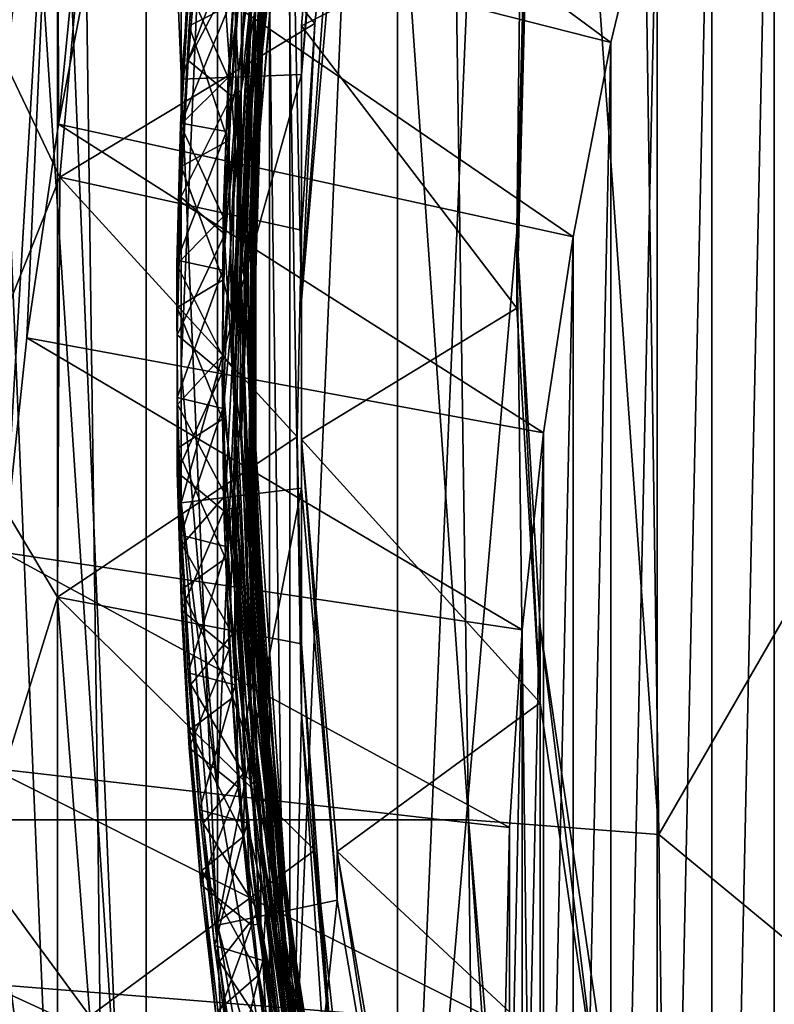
# Model space of a CAD drawing. Header units: metres. Extents: x -22 to 72, y -237 to 23.
# Tile 54 of 256: x -11.86 to -10.14, y -219.93 to -217.69. Entities that reach past the tile are written whole.
import ezdxf

# ---------------------------------------------------------------- set-up
doc = ezdxf.new("R2010")
doc.units = ezdxf.units.M
doc.layers.add('solid_509588_MEDIA_SW0001', color=7, linetype='CONTINUOUS')

msp = doc.modelspace()

# ---------------------------------------------------------------- linework, layer by layer
at = {"layer": 'solid_509588_MEDIA_SW0001'}
for points in [[(-11.679857, -219.513977, 290.58194), (-11.783668, -211.883652, 290.570496), (-12.182678, -211.883575, 290.387878)], [(-12.084387, -219.513931, 290.398773), (-11.679857, -219.513977, 290.58194), (-12.182678, -211.883575, 290.387878)], [(-11.261745, -219.514038, 290.727661), (-11.37002, -211.883713, 290.716034), (-11.783668, -211.883652, 290.570496)], [(-11.679857, -219.513977, 290.58194), (-11.261745, -219.514038, 290.727661), (-11.783668, -211.883652, 290.570496)], [(-10.83408, -219.514114, 290.834595), (-10.94561, -211.883789, 290.822906), (-11.37002, -211.883713, 290.716034)], [(-11.261745, -219.514038, 290.727661), (-10.83408, -219.514114, 290.834595), (-11.37002, -211.883713, 290.716034)], [(-10.399515, -219.547348, 290.901642), (-10.450227, -216.07196, 290.896393), (-10.94561, -211.883789, 290.822906)], [(-10.83408, -219.514114, 290.834595), (-10.399515, -219.547348, 290.901642), (-10.94561, -211.883789, 290.822906)], [(-10.995694, -221.335358, 276.502502), (-10.995694, -214.664642, 275.565002), (-10.670872, -213.754227, 275.437042)], [(-10.723579, -218.172775, 276.058044), (-10.995694, -221.335358, 276.502502), (-10.670872, -213.754227, 275.437042)], [(-10.699748, -217.271622, 275.931396), (-10.723579, -218.172775, 276.058044), (-10.670872, -213.754227, 275.437042)], [(-11.241921, -220.399002, 276.370911), (-11.241921, -215.600998, 275.696594), (-10.995694, -214.664642, 275.565002)], [(-10.995694, -221.335358, 276.502502), (-11.241921, -220.399002, 276.370911), (-10.995694, -214.664642, 275.565002)], [(-11.288322, -214.962662, 269.800385), (-11.569833, -215.899078, 269.931976), (-11.288323, -222.637833, 270.879059)], [(-11.214872, -219.272064, 270.406006), (-11.288322, -214.962662, 269.800385), (-11.288323, -222.637833, 270.879059)], [(-11.214872, -218.32843, 270.273407), (-11.134079, -217.388367, 270.141296), (-11.288322, -214.962662, 269.800385)], [(-11.214872, -219.272064, 270.406006), (-11.214872, -218.32843, 270.273407), (-11.288322, -214.962662, 269.800385)], [(-7.868262, -215.169556, 291.137604), (-10.450227, -216.07196, 290.896393), (-10.399515, -219.547348, 290.901642)], [(-7.868262, -215.169556, 291.137604), (-10.399515, -219.547348, 290.901642), (-7.777579, -221.711716, 291.145966)], [(-11.406886, -219.446365, 276.23703), (-11.406886, -216.553635, 275.830475), (-11.241921, -215.600998, 275.696594)], [(-11.241921, -220.399002, 276.370911), (-11.406886, -219.446365, 276.23703), (-11.241921, -215.600998, 275.696594)], [(-11.569833, -215.899078, 269.931976), (-11.769523, -217.926727, 262.32431), (-11.772221, -216.854919, 270.066315)], [(-11.569833, -215.899078, 269.931976), (-11.772221, -216.854919, 270.066315), (-11.569833, -221.701416, 270.747437)], [(-11.569833, -215.899078, 269.931976), (-11.676812, -217.442963, 262.256317), (-11.769523, -217.926727, 262.32431)], [(-11.569833, -215.899078, 269.931976), (-11.569833, -221.701416, 270.747437), (-11.288323, -222.637833, 270.879059)], [(-9.974839, -216.014099, 261.364624), (-10.135883, -223.529724, 262.420868), (-10.135886, -216.436707, 261.424011)], [(-10.135886, -216.436707, 261.424011), (-10.278802, -223.100388, 262.360535), (-10.278806, -216.866058, 261.484344)], [(-10.135886, -216.436707, 261.424011), (-10.135883, -223.529724, 262.420868), (-10.278802, -223.100388, 262.360535)], [(-11.489593, -218.48381, 276.101746), (-11.489593, -217.51619, 275.965759), (-11.406886, -216.553635, 275.830475)], [(-11.406886, -219.446365, 276.23703), (-11.489593, -218.48381, 276.101746), (-11.406886, -216.553635, 275.830475)], [(-11.214885, -217.813507, 273.937408), (-11.214872, -217.702148, 274.729614), (-11.134078, -216.762085, 274.597504)], [(-11.13409, -216.873474, 273.805298), (-11.214885, -217.813507, 273.937408), (-11.134078, -216.762085, 274.597504)], [(-10.699739, -217.44548, 274.693542), (-11.134078, -216.762085, 274.597504), (-11.214872, -217.702148, 274.729614)], [(-11.303534, -217.72464, 272.15387), (-11.195171, -216.787903, 272.008057), (-11.223872, -216.922806, 272.002136)], [(-11.238524, -217.104111, 272.084381), (-11.195171, -216.787903, 272.008057), (-11.303534, -217.72464, 272.15387)], [(-11.239058, -216.967667, 273.085205), (-11.218033, -216.813934, 273.056213), (-11.311913, -217.751724, 273.202179)], [(-11.296599, -217.494537, 273.13504), (-11.311913, -217.751724, 273.202179), (-11.218033, -216.813934, 273.056213)], [(-11.772221, -216.854919, 270.066315), (-11.893567, -218.904037, 262.461639), (-11.894244, -217.824371, 270.202576)], [(-11.772221, -216.854919, 270.066315), (-11.894244, -217.824371, 270.202576), (-11.772221, -220.745575, 270.613098)], [(-11.772221, -216.854919, 270.066315), (-11.841826, -218.414078, 262.392792), (-11.893567, -218.904037, 262.461639)], [(-11.772221, -216.854919, 270.066315), (-11.769523, -217.926727, 262.32431), (-11.841826, -218.414078, 262.392792)], [(-11.772221, -216.854919, 270.066315), (-11.772221, -220.745575, 270.613098), (-11.569833, -221.701416, 270.747437)], [(-11.406855, -216.860916, 273.643188), (-11.489593, -217.51619, 275.965759), (-11.489638, -217.824081, 273.778564)], [(-11.406855, -216.860916, 273.643188), (-11.489638, -217.824081, 273.778564), (-11.13409, -216.873474, 273.805298)], [(-11.358768, -217.811829, 273.111877), (-11.268185, -216.866211, 272.964752), (-11.369211, -217.628433, 273.067352)], [(-11.303913, -217.327255, 273.057373), (-11.268185, -216.866211, 272.964752), (-11.358768, -217.811829, 273.111877)], [(-11.208538, -216.865814, 272.079559), (-11.30988, -217.808777, 272.226318), (-11.272019, -217.278885, 272.170837)], [(-11.238391, -217.102371, 272.089172), (-11.30988, -217.808777, 272.226318), (-11.208538, -216.865814, 272.079559)], [(-10.278806, -216.866058, 261.484344), (-10.4031, -222.66568, 262.299438), (-10.403103, -217.300751, 261.545441)], [(-10.278806, -216.866058, 261.484344), (-10.278802, -223.100388, 262.360535), (-10.4031, -222.66568, 262.299438)], [(-11.489638, -217.824081, 273.778564), (-11.214885, -217.813507, 273.937408), (-11.13409, -216.873474, 273.805298)], [(-11.352944, -217.850327, 272.100891), (-11.253797, -216.906006, 271.953949), (-11.351613, -217.546921, 272.037689)], [(-11.321185, -217.664093, 272.092804), (-11.253797, -216.906006, 271.953949), (-11.352944, -217.850327, 272.100891)], [(-11.328348, -217.856903, 273.16449), (-11.242172, -216.91304, 273.017578), (-11.303913, -217.327255, 273.057373)], [(-11.296599, -217.494537, 273.13504), (-11.242172, -216.91304, 273.017578), (-11.328348, -217.856903, 273.16449)], [(-11.321188, -217.865036, 272.148773), (-11.223872, -216.922806, 272.002136), (-11.321185, -217.664093, 272.092804)], [(-11.303534, -217.72464, 272.15387), (-11.223872, -216.922806, 272.002136), (-11.321188, -217.865036, 272.148773)], [(-11.676812, -217.442963, 262.256317), (-11.563801, -216.963318, 262.188904), (-10.508744, -217.740585, 261.607239)], [(-11.563801, -216.963318, 262.188904), (-10.403103, -217.300751, 261.545441), (-10.508744, -217.740585, 261.607239)], [(-11.289799, -217.441071, 273.158875), (-11.239058, -216.967667, 273.085205), (-11.311913, -217.751724, 273.202179)], [(-11.247871, -217.01152, 273.119232), (-11.320101, -217.915497, 273.232727), (-11.324705, -217.957947, 273.266541)], [(-11.247871, -217.01152, 273.119232), (-11.324705, -217.957947, 273.266541), (-11.29993, -217.419708, 273.209717)], [(-11.247871, -217.01152, 273.119232), (-11.289799, -217.441071, 273.158875), (-11.320101, -217.915497, 273.232727)], [(-11.68164, -217.093384, 271.584564), (-11.766731, -218.047821, 271.718689), (-11.959044, -217.64537, 271.439697)], [(-11.18456, -217.697479, 271.346039), (-11.766731, -218.047821, 271.718689), (-11.68164, -217.093384, 271.584564)], [(-11.13409, -217.228363, 271.28009), (-11.18456, -217.697479, 271.346039), (-11.68164, -217.093384, 271.584564)], [(-11.319851, -218.050186, 272.231659), (-11.319799, -218.048279, 272.23642), (-11.238524, -217.104111, 272.084381)], [(-11.319851, -218.050186, 272.231659), (-11.238524, -217.104111, 272.084381), (-11.303534, -217.72464, 272.15387)], [(-11.238391, -217.102371, 272.089172), (-11.319799, -218.048279, 272.23642), (-11.30988, -217.808777, 272.226318)], [(-11.238524, -217.104111, 272.084381), (-11.319799, -218.048279, 272.23642), (-11.238391, -217.102371, 272.089172)], [(-11.214872, -218.32843, 270.273407), (-11.18456, -217.697479, 271.346039), (-11.13409, -217.228363, 271.28009)], [(-11.214872, -218.32843, 270.273407), (-11.13409, -217.228363, 271.28009), (-11.134079, -217.388367, 270.141296)], [(-10.723579, -218.346863, 274.820221), (-10.723579, -218.172775, 276.058044), (-10.699748, -217.271622, 275.931396)], [(-10.723579, -218.346863, 274.820221), (-10.699748, -217.271622, 275.931396), (-10.699739, -217.44548, 274.693542)], [(-11.272019, -217.278885, 272.170837), (-11.337551, -218.227219, 272.31842), (-11.291029, -217.318481, 272.201721)], [(-11.30988, -217.808777, 272.226318), (-11.337551, -218.227219, 272.31842), (-11.272019, -217.278885, 272.170837)], [(-11.291029, -217.318481, 272.201721), (-11.352879, -218.271255, 272.349976), (-11.319691, -217.409454, 272.236786)], [(-11.337551, -218.227219, 272.31842), (-11.352879, -218.271255, 272.349976), (-11.291029, -217.318481, 272.201721)], [(-10.403103, -217.300751, 261.545441), (-10.508743, -222.225845, 262.23761), (-10.508744, -217.740585, 261.607239)], [(-10.403103, -217.300751, 261.545441), (-10.4031, -222.66568, 262.299438), (-10.508743, -222.225845, 262.23761)], [(-11.354776, -218.271774, 273.204346), (-11.303913, -217.327255, 273.057373), (-11.358768, -217.811829, 273.111877)], [(-11.328348, -217.856903, 273.16449), (-11.303913, -217.327255, 273.057373), (-11.354776, -218.271774, 273.204346)], [(-11.448387, -217.472733, 271.965576), (-11.444345, -217.382278, 272.309448), (-11.471731, -217.702652, 272.359253)], [(-11.362754, -217.64769, 272.289825), (-11.471731, -217.702652, 272.359253), (-11.444345, -217.382278, 272.309448)], [(-11.319691, -217.409454, 272.236786), (-11.373338, -218.361359, 272.384888), (-11.362754, -217.64769, 272.289825)], [(-11.352879, -218.271255, 272.349976), (-11.373338, -218.361359, 272.384888), (-11.319691, -217.409454, 272.236786)], [(-11.29993, -217.419708, 273.209717), (-11.341326, -218.370071, 273.357635), (-11.333673, -217.677582, 273.274567)], [(-11.324705, -217.957947, 273.266541), (-11.341326, -218.370071, 273.357635), (-11.29993, -217.419708, 273.209717)], [(-11.769523, -217.926727, 262.32431), (-11.676812, -217.442963, 262.256317), (-10.595356, -218.184082, 261.669586)], [(-11.676812, -217.442963, 262.256317), (-10.508744, -217.740585, 261.607239), (-10.595356, -218.184082, 261.669586)], [(-11.320101, -217.915497, 273.232727), (-11.289799, -217.441071, 273.158875), (-11.311913, -217.751724, 273.202179)], [(-10.723579, -218.346863, 274.820221), (-10.699739, -217.44548, 274.693542), (-11.214872, -217.702148, 274.729614)], [(-11.473806, -217.781647, 272.01358), (-11.448387, -217.472733, 271.965576), (-11.471731, -217.702652, 272.359253)], [(-11.351613, -217.546921, 272.037689), (-11.448387, -217.472733, 271.965576), (-11.473806, -217.781647, 272.01358)], [(-11.332629, -218.43959, 273.282135), (-11.311913, -217.751724, 273.202179), (-11.296599, -217.494537, 273.13504)], [(-11.332629, -218.43959, 273.282135), (-11.296599, -217.494537, 273.13504), (-11.328348, -217.856903, 273.16449)], [(-11.489638, -217.824081, 273.778564), (-11.489593, -217.51619, 275.965759), (-11.489593, -218.48381, 276.101746)], [(-11.475079, -217.611359, 273.362), (-11.362415, -217.503464, 273.284363), (-11.382552, -217.820419, 273.333679)], [(-11.342299, -217.527283, 273.272095), (-11.382552, -217.820419, 273.333679), (-11.362415, -217.503464, 273.284363)], [(-11.342299, -217.527283, 273.272095), (-11.373775, -218.480652, 273.420441), (-11.382552, -217.820419, 273.333679)], [(-11.333673, -217.677582, 273.274567), (-11.373775, -218.480652, 273.420441), (-11.342299, -217.527283, 273.272095)], [(-11.37533, -217.862045, 272.086731), (-11.351613, -217.546921, 272.037689), (-11.473806, -217.781647, 272.01358)], [(-11.352944, -217.850327, 272.100891), (-11.351613, -217.546921, 272.037689), (-11.37533, -217.862045, 272.086731)], [(-11.491742, -217.928543, 273.411316), (-11.489578, -217.924652, 273.052765), (-11.475079, -217.611359, 273.362)], [(-11.491742, -217.928543, 273.411316), (-11.475079, -217.611359, 273.362), (-11.382552, -217.820419, 273.333679)], [(-11.475079, -217.611359, 273.362), (-11.489578, -217.924652, 273.052765), (-11.472064, -217.616714, 273.004883)], [(-11.472064, -217.616714, 273.004883), (-11.489578, -217.924652, 273.052765), (-11.369211, -217.628433, 273.067352)], [(-11.489578, -217.924652, 273.052765), (-11.386635, -217.943771, 273.116425), (-11.369211, -217.628433, 273.067352)], [(-11.358768, -217.811829, 273.111877), (-11.369211, -217.628433, 273.067352), (-11.386635, -217.943771, 273.116425)], [(-11.766731, -218.047821, 271.718689), (-12, -218.626282, 271.577545), (-11.959044, -217.64537, 271.439697)], [(-11.362754, -217.64769, 272.289825), (-11.382765, -217.964645, 272.339142), (-11.471731, -217.702652, 272.359253)], [(-11.373338, -218.361359, 272.384888), (-11.382765, -217.964645, 272.339142), (-11.362754, -217.64769, 272.289825)], [(-11.333673, -217.677582, 273.274567), (-11.352441, -218.633072, 273.423279), (-11.373775, -218.480652, 273.420441)], [(-11.355209, -218.609741, 272.23996), (-11.321185, -217.664093, 272.092804), (-11.352944, -217.850327, 272.100891)], [(-11.321188, -217.865036, 272.148773), (-11.321185, -217.664093, 272.092804), (-11.355209, -218.609741, 272.23996)], [(-11.341326, -218.370071, 273.357635), (-11.352441, -218.633072, 273.423279), (-11.333673, -217.677582, 273.274567)], [(-11.18456, -217.697479, 271.346039), (-11.214885, -218.168396, 271.412201), (-11.766731, -218.047821, 271.718689)], [(-11.214872, -218.32843, 270.273407), (-11.214885, -218.168396, 271.412201), (-11.18456, -217.697479, 271.346039)], [(-11.473806, -217.781647, 272.01358), (-11.471731, -217.702652, 272.359253), (-11.489936, -218.023682, 272.409149)], [(-11.382765, -217.964645, 272.339142), (-11.489936, -218.023682, 272.409149), (-11.471731, -217.702652, 272.359253)], [(-11.214885, -218.757095, 274.070007), (-11.214872, -218.645782, 274.862213), (-11.214872, -217.702148, 274.729614)], [(-11.214885, -217.813507, 273.937408), (-11.214885, -218.757095, 274.070007), (-11.214872, -217.702148, 274.729614)], [(-10.723579, -218.346863, 274.820221), (-11.214872, -217.702148, 274.729614), (-11.214872, -218.645782, 274.862213)], [(-11.331831, -218.670074, 272.301025), (-11.303534, -217.72464, 272.15387), (-11.321188, -217.865036, 272.148773)], [(-11.319851, -218.050186, 272.231659), (-11.303534, -217.72464, 272.15387), (-11.331831, -218.670074, 272.301025)], [(-10.508744, -217.740585, 261.607239), (-10.595355, -221.782364, 262.175293), (-10.595356, -218.184082, 261.669586)], [(-10.508744, -217.740585, 261.607239), (-10.508743, -222.225845, 262.23761), (-10.595355, -221.782364, 262.175293)], [(-11.332629, -218.43959, 273.282135), (-11.325708, -218.692276, 273.348572), (-11.311913, -217.751724, 273.202179)], [(-11.320101, -217.915497, 273.232727), (-11.311913, -217.751724, 273.202179), (-11.325708, -218.692276, 273.348572)], [(-11.490792, -218.093552, 272.062042), (-11.473806, -217.781647, 272.01358), (-11.489936, -218.023682, 272.409149)], [(-11.37533, -217.862045, 272.086731), (-11.473806, -217.781647, 272.01358), (-11.490792, -218.093552, 272.062042)], [(-11.489638, -218.790726, 273.914398), (-11.214885, -218.757095, 274.070007), (-11.214885, -217.813507, 273.937408)], [(-11.489638, -217.824081, 273.778564), (-11.489638, -218.790726, 273.914398), (-11.214885, -217.813507, 273.937408)], [(-11.358768, -217.811829, 273.111877), (-11.386635, -217.943771, 273.116425), (-11.395116, -218.259445, 273.165527)], [(-11.358768, -217.811829, 273.111877), (-11.395116, -218.259445, 273.165527), (-11.394628, -218.575272, 273.214661)], [(-11.36822, -218.76384, 273.26001), (-11.358768, -217.811829, 273.111877), (-11.394628, -218.575272, 273.214661)], [(-11.354776, -218.271774, 273.204346), (-11.358768, -217.811829, 273.111877), (-11.36822, -218.76384, 273.26001)], [(-11.30988, -217.808777, 272.226318), (-11.330155, -218.759521, 272.374329), (-11.337551, -218.227219, 272.31842)], [(-11.319799, -218.048279, 272.23642), (-11.330155, -218.759521, 272.374329), (-11.30988, -217.808777, 272.226318)], [(-11.894244, -217.824371, 270.202576), (-11.894244, -219.776123, 270.476868), (-11.772221, -220.745575, 270.613098)], [(-11.491742, -217.928543, 273.411316), (-11.382552, -217.820419, 273.333679), (-11.393638, -218.137924, 273.383057)], [(-11.489638, -217.824081, 273.778564), (-11.489593, -218.48381, 276.101746), (-11.489638, -218.790726, 273.914398)], [(-11.373775, -218.480652, 273.420441), (-11.393638, -218.137924, 273.383057), (-11.382552, -217.820419, 273.333679)], [(-11.352944, -217.850327, 272.100891), (-11.390094, -218.177505, 272.135803), (-11.395908, -218.493271, 272.184937)], [(-11.371111, -218.802155, 272.248962), (-11.352944, -217.850327, 272.100891), (-11.395908, -218.493271, 272.184937)], [(-11.352944, -217.850327, 272.100891), (-11.37533, -217.862045, 272.086731), (-11.390094, -218.177505, 272.135803)], [(-11.355209, -218.609741, 272.23996), (-11.352944, -217.850327, 272.100891), (-11.371111, -218.802155, 272.248962)], [(-11.33349, -218.80658, 273.312286), (-11.328348, -217.856903, 273.16449), (-11.354776, -218.271774, 273.204346)], [(-11.332629, -218.43959, 273.282135), (-11.328348, -217.856903, 273.16449), (-11.33349, -218.80658, 273.312286)], [(-11.390094, -218.177505, 272.135803), (-11.37533, -217.862045, 272.086731), (-11.490792, -218.093552, 272.062042)], [(-11.337661, -218.814529, 272.296539), (-11.321188, -217.865036, 272.148773), (-11.355209, -218.609741, 272.23996)], [(-11.331831, -218.670074, 272.301025), (-11.321188, -217.865036, 272.148773), (-11.337661, -218.814529, 272.296539)], [(-11.489578, -217.924652, 273.052765), (-11.49869, -218.236816, 273.101288), (-11.386635, -217.943771, 273.116425)], [(-11.491742, -217.928543, 273.411316), (-11.49869, -218.236816, 273.101288), (-11.489578, -217.924652, 273.052765)], [(-11.329998, -218.390335, 273.306641), (-11.320101, -217.915497, 273.232727), (-11.325708, -218.692276, 273.348572)], [(-11.324705, -217.957947, 273.266541), (-11.320101, -217.915497, 273.232727), (-11.329998, -218.390335, 273.306641)], [(-11.841826, -218.414078, 262.392792), (-11.769523, -217.926727, 262.32431), (-10.662923, -218.631012, 261.732391)], [(-11.769523, -217.926727, 262.32431), (-10.595356, -218.184082, 261.669586), (-10.662923, -218.631012, 261.732391)], [(-11.49944, -218.246994, 273.460815), (-11.49869, -218.236816, 273.101288), (-11.491742, -217.928543, 273.411316)], [(-11.49944, -218.246994, 273.460815), (-11.491742, -217.928543, 273.411316), (-11.393638, -218.137924, 273.383057)], [(-11.49869, -218.236816, 273.101288), (-11.395116, -218.259445, 273.165527), (-11.386635, -217.943771, 273.116425)], [(-11.382765, -217.964645, 272.339142), (-11.393726, -218.28212, 272.388519), (-11.489936, -218.023682, 272.409149)], [(-11.373338, -218.361359, 272.384888), (-11.393726, -218.28212, 272.388519), (-11.382765, -217.964645, 272.339142)], [(-11.324705, -217.957947, 273.266541), (-11.32007, -218.908997, 273.414581), (-11.341326, -218.370071, 273.357635)], [(-11.324705, -217.957947, 273.266541), (-11.329998, -218.390335, 273.306641), (-11.3195, -218.865341, 273.380585)], [(-11.324705, -217.957947, 273.266541), (-11.3195, -218.865341, 273.380585), (-11.32007, -218.908997, 273.414581)], [(-11.490792, -218.093552, 272.062042), (-11.489936, -218.023682, 272.409149), (-11.498945, -218.345078, 272.459076)], [(-11.393726, -218.28212, 272.388519), (-11.498945, -218.345078, 272.459076), (-11.489936, -218.023682, 272.409149)], [(-11.766731, -218.047821, 271.718689), (-11.772438, -219.005951, 271.853333), (-12, -218.626282, 271.577545)], [(-11.225, -218.640198, 271.478516), (-11.772438, -219.005951, 271.853333), (-11.766731, -218.047821, 271.718689)], [(-11.214885, -218.168396, 271.412201), (-11.225, -218.640198, 271.478516), (-11.766731, -218.047821, 271.718689)], [(-11.319799, -218.998993, 272.379333), (-11.319851, -218.050186, 272.231659), (-11.331831, -218.670074, 272.301025)], [(-11.319799, -218.048279, 272.23642), (-11.319851, -218.997086, 272.384094), (-11.330155, -218.759521, 272.374329)], [(-11.319851, -218.050186, 272.231659), (-11.319851, -218.997086, 272.384094), (-11.319799, -218.048279, 272.23642)], [(-11.319799, -218.998993, 272.379333), (-11.319851, -218.997086, 272.384094), (-11.319851, -218.050186, 272.231659)], [(-11.499113, -218.407074, 272.110779), (-11.490792, -218.093552, 272.062042), (-11.498945, -218.345078, 272.459076)], [(-11.390094, -218.177505, 272.135803), (-11.490792, -218.093552, 272.062042), (-11.499113, -218.407074, 272.110779)], [(-11.49944, -218.246994, 273.460815), (-11.393638, -218.137924, 273.383057), (-11.395658, -218.455551, 273.432465)], [(-11.373775, -218.480652, 273.420441), (-11.395658, -218.455551, 273.432465), (-11.393638, -218.137924, 273.383057)], [(-11.214872, -219.272064, 270.406006), (-11.225, -218.640198, 271.478516), (-11.214885, -218.168396, 271.412201)], [(-11.214872, -219.272064, 270.406006), (-11.214885, -218.168396, 271.412201), (-11.214872, -218.32843, 270.273407)], [(-10.723579, -218.172775, 276.058044), (-10.670872, -222.245773, 276.630463), (-10.995694, -221.335358, 276.502502)], [(-10.723579, -218.172775, 276.058044), (-10.670152, -219.072708, 276.184509), (-10.670872, -222.245773, 276.630463)], [(-10.670156, -219.246628, 274.946655), (-10.670152, -219.072708, 276.184509), (-10.723579, -218.172775, 276.058044)], [(-10.670156, -219.246628, 274.946655), (-10.723579, -218.172775, 276.058044), (-10.723579, -218.346863, 274.820221)], [(-11.395908, -218.493271, 272.184937), (-11.390094, -218.177505, 272.135803), (-11.499113, -218.407074, 272.110779)], [(-10.595356, -218.184082, 261.669586), (-10.662922, -221.335434, 262.112488), (-10.662923, -218.631012, 261.732391)], [(-10.595356, -218.184082, 261.669586), (-10.595355, -221.782364, 262.175293), (-10.662922, -221.335434, 262.112488)], [(-11.49944, -218.246994, 273.460815), (-11.499106, -218.550064, 273.149963), (-11.49869, -218.236816, 273.101288)], [(-11.49869, -218.236816, 273.101288), (-11.499106, -218.550064, 273.149963), (-11.395116, -218.259445, 273.165527)], [(-11.337551, -218.227219, 272.31842), (-11.321434, -219.178711, 272.466492), (-11.352879, -218.271255, 272.349976)], [(-11.330155, -218.759521, 272.374329), (-11.321434, -219.178711, 272.466492), (-11.337551, -218.227219, 272.31842)], [(-11.498088, -218.566391, 273.510437), (-11.499106, -218.550064, 273.149963), (-11.49944, -218.246994, 273.460815)], [(-11.498088, -218.566391, 273.510437), (-11.49944, -218.246994, 273.460815), (-11.395658, -218.455551, 273.432465)], [(-11.499106, -218.550064, 273.149963), (-11.394628, -218.575272, 273.214661), (-11.395116, -218.259445, 273.165527)], [(-11.393726, -218.28212, 272.388519), (-11.395623, -218.599762, 272.437927), (-11.498945, -218.345078, 272.459076)], [(-11.373338, -218.361359, 272.384888), (-11.395623, -218.599762, 272.437927), (-11.393726, -218.28212, 272.388519)], [(-11.352879, -218.271255, 272.349976), (-11.332447, -219.226685, 272.498657), (-11.373338, -218.361359, 272.384888)], [(-11.324864, -219.217636, 273.351532), (-11.354776, -218.271774, 273.204346), (-11.36822, -218.76384, 273.26001)], [(-11.33349, -218.80658, 273.312286), (-11.354776, -218.271774, 273.204346), (-11.324864, -219.217636, 273.351532)], [(-11.321434, -219.178711, 272.466492), (-11.332447, -219.226685, 272.498657), (-11.352879, -218.271255, 272.349976)], [(-11.499113, -218.407074, 272.110779), (-11.498945, -218.345078, 272.459076), (-11.49875, -218.666595, 272.509064)], [(-11.395623, -218.599762, 272.437927), (-11.49875, -218.666595, 272.509064), (-11.498945, -218.345078, 272.459076)], [(-10.670156, -219.246628, 274.946655), (-10.723579, -218.346863, 274.820221), (-11.214872, -218.645782, 274.862213)], [(-11.373338, -218.361359, 272.384888), (-11.345059, -219.31488, 272.533264), (-11.395623, -218.599762, 272.437927)], [(-11.332447, -219.226685, 272.498657), (-11.345059, -219.31488, 272.533264), (-11.373338, -218.361359, 272.384888)], [(-11.341326, -218.370071, 273.357635), (-11.300941, -219.32048, 273.505554), (-11.352441, -218.633072, 273.423279)], [(-11.32007, -218.908997, 273.414581), (-11.300941, -219.32048, 273.505554), (-11.341326, -218.370071, 273.357635)], [(-11.3195, -218.865341, 273.380585), (-11.329998, -218.390335, 273.306641), (-11.325708, -218.692276, 273.348572)], [(-11.893567, -218.904037, 262.461639), (-11.841826, -218.414078, 262.392792), (-10.711253, -219.080383, 261.795563)], [(-11.841826, -218.414078, 262.392792), (-10.662923, -218.631012, 261.732391), (-10.711253, -219.080383, 261.795563)], [(-11.498672, -218.720932, 272.159546), (-11.499113, -218.407074, 272.110779), (-11.49875, -218.666595, 272.509064)], [(-11.395908, -218.493271, 272.184937), (-11.499113, -218.407074, 272.110779), (-11.498672, -218.720932, 272.159546)], [(-11.287785, -219.384079, 273.429138), (-11.332629, -218.43959, 273.282135), (-11.33349, -218.80658, 273.312286)], [(-11.287785, -219.384079, 273.429138), (-11.325708, -218.692276, 273.348572), (-11.332629, -218.43959, 273.282135)], [(-11.498088, -218.566391, 273.510437), (-11.395658, -218.455551, 273.432465), (-11.388618, -218.772995, 273.481842)], [(-11.373775, -218.480652, 273.420441), (-11.388618, -218.772995, 273.481842), (-11.395658, -218.455551, 273.432465)], [(-11.489638, -218.790726, 273.914398), (-11.489593, -218.48381, 276.101746), (-11.406886, -219.446365, 276.23703)], [(-11.373775, -218.480652, 273.420441), (-11.323308, -219.432816, 273.568604), (-11.388618, -218.772995, 273.481842)], [(-11.352441, -218.633072, 273.423279), (-11.323308, -219.432816, 273.568604), (-11.373775, -218.480652, 273.420441)], [(-11.392748, -218.809036, 272.234039), (-11.395908, -218.493271, 272.184937), (-11.498672, -218.720932, 272.159546)], [(-11.371111, -218.802155, 272.248962), (-11.395908, -218.493271, 272.184937), (-11.392748, -218.809036, 272.234039)], [(-11.499106, -218.550064, 273.149963), (-11.490746, -218.864227, 273.198792), (-11.394628, -218.575272, 273.214661)], [(-11.498088, -218.566391, 273.510437), (-11.490746, -218.864227, 273.198792), (-11.499106, -218.550064, 273.149963)], [(-11.487618, -218.886368, 273.560181), (-11.490746, -218.864227, 273.198792), (-11.498088, -218.566391, 273.510437)], [(-11.487618, -218.886368, 273.560181), (-11.498088, -218.566391, 273.510437), (-11.388618, -218.772995, 273.481842)], [(-11.490746, -218.864227, 273.198792), (-11.385177, -218.890717, 273.263733), (-11.394628, -218.575272, 273.214661)], [(-11.36822, -218.76384, 273.26001), (-11.394628, -218.575272, 273.214661), (-11.385177, -218.890717, 273.263733)], [(-11.395623, -218.599762, 272.437927), (-11.388457, -218.917221, 272.487305), (-11.49875, -218.666595, 272.509064)], [(-11.345059, -219.31488, 272.533264), (-11.388457, -218.917221, 272.487305), (-11.395623, -218.599762, 272.437927)], [(-11.308442, -219.554581, 272.386993), (-11.355209, -218.609741, 272.23996), (-11.371111, -218.802155, 272.248962)], [(-11.337661, -218.814529, 272.296539), (-11.355209, -218.609741, 272.23996), (-11.308442, -219.554581, 272.386993)], [(-11.772438, -219.005951, 271.853333), (-11.959044, -219.607178, 271.715393), (-12, -218.626282, 271.577545)], [(-11.225, -218.640198, 271.478516), (-11.214885, -219.111984, 271.54483), (-11.772438, -219.005951, 271.853333)], [(-11.352441, -218.633072, 273.423279), (-11.288941, -219.585693, 273.571503), (-11.323308, -219.432816, 273.568604)], [(-11.300941, -219.32048, 273.505554), (-11.288941, -219.585693, 273.571503), (-11.352441, -218.633072, 273.423279)], [(-11.214872, -219.272064, 270.406006), (-11.214885, -219.111984, 271.54483), (-11.225, -218.640198, 271.478516)], [(-10.662923, -218.631012, 261.732391), (-10.711252, -220.886047, 262.049316), (-10.711253, -219.080383, 261.795563)], [(-10.662923, -218.631012, 261.732391), (-10.662922, -221.335434, 262.112488), (-10.711252, -220.886047, 262.049316)], [(-11.498672, -218.720932, 272.159546), (-11.49875, -218.666595, 272.509064), (-11.489351, -218.987991, 272.559021)], [(-11.388457, -218.917221, 272.487305), (-11.489351, -218.987991, 272.559021), (-11.49875, -218.666595, 272.509064)], [(-11.214885, -218.757095, 274.070007), (-11.13409, -219.697144, 274.202118), (-11.214872, -218.645782, 274.862213)], [(-11.13409, -219.697144, 274.202118), (-11.134079, -219.585846, 274.994354), (-11.214872, -218.645782, 274.862213)], [(-10.670156, -219.246628, 274.946655), (-11.214872, -218.645782, 274.862213), (-11.134079, -219.585846, 274.994354)], [(-11.279283, -219.613983, 272.447937), (-11.331831, -218.670074, 272.301025), (-11.337661, -218.814529, 272.296539)], [(-11.319799, -218.998993, 272.379333), (-11.331831, -218.670074, 272.301025), (-11.279283, -219.613983, 272.447937)], [(-11.3195, -218.865341, 273.380585), (-11.325708, -218.692276, 273.348572), (-11.259463, -219.631531, 273.494781)], [(-11.287785, -219.384079, 273.429138), (-11.259463, -219.631531, 273.494781), (-11.325708, -218.692276, 273.348572)], [(-11.489424, -219.035553, 272.208466), (-11.498672, -218.720932, 272.159546), (-11.489351, -218.987991, 272.559021)], [(-11.392748, -218.809036, 272.234039), (-11.498672, -218.720932, 272.159546), (-11.489424, -219.035553, 272.208466)], [(-11.489638, -218.790726, 273.914398), (-11.406855, -219.753891, 274.049774), (-11.214885, -218.757095, 274.070007)], [(-11.406855, -219.753891, 274.049774), (-11.13409, -219.697144, 274.202118), (-11.214885, -218.757095, 274.070007)], [(-11.487618, -218.886368, 273.560181), (-11.388618, -218.772995, 273.481842), (-11.37251, -219.090317, 273.531219)], [(-11.323308, -219.432816, 273.568604), (-11.37251, -219.090317, 273.531219), (-11.388618, -218.772995, 273.481842)], [(-11.36822, -218.76384, 273.26001), (-11.385177, -218.890717, 273.263733), (-11.36678, -219.205933, 273.312744)], [(-11.36822, -218.76384, 273.26001), (-11.36678, -219.205933, 273.312744), (-11.339432, -219.520737, 273.361725)], [(-11.296268, -219.711853, 273.407501), (-11.36822, -218.76384, 273.26001), (-11.339432, -219.520737, 273.361725)], [(-11.324864, -219.217636, 273.351532), (-11.36822, -218.76384, 273.26001), (-11.296268, -219.711853, 273.407501)], [(-11.330155, -218.759521, 272.374329), (-11.268788, -219.707642, 272.521881), (-11.321434, -219.178711, 272.466492)], [(-11.319851, -218.997086, 272.384094), (-11.268788, -219.707642, 272.521881), (-11.330155, -218.759521, 272.374329)], [(-11.489638, -218.790726, 273.914398), (-11.406886, -219.446365, 276.23703), (-11.406855, -219.753891, 274.049774)], [(-11.371111, -218.802155, 272.248962), (-11.392748, -218.809036, 272.234039), (-11.380637, -219.124405, 272.283081)], [(-11.371111, -218.802155, 272.248962), (-11.380637, -219.124405, 272.283081), (-11.359579, -219.439514, 272.332092)], [(-11.371111, -218.802155, 272.248962), (-11.359579, -219.439514, 272.332092), (-11.329579, -219.754044, 272.381042)], [(-11.307781, -219.751083, 272.396606), (-11.371111, -218.802155, 272.248962), (-11.329579, -219.754044, 272.381042)], [(-11.308442, -219.554581, 272.386993), (-11.371111, -218.802155, 272.248962), (-11.307781, -219.751083, 272.396606)], [(-11.380637, -219.124405, 272.283081), (-11.392748, -218.809036, 272.234039), (-11.489424, -219.035553, 272.208466)], [(-11.272819, -219.760941, 272.443817), (-11.337661, -218.814529, 272.296539), (-11.308442, -219.554581, 272.386993)], [(-11.279283, -219.613983, 272.447937), (-11.337661, -218.814529, 272.296539), (-11.272819, -219.760941, 272.443817)], [(-11.257449, -219.751755, 273.459381), (-11.33349, -218.80658, 273.312286), (-11.324864, -219.217636, 273.351532)], [(-11.287785, -219.384079, 273.429138), (-11.33349, -218.80658, 273.312286), (-11.257449, -219.751755, 273.459381)], [(-11.490746, -218.864227, 273.198792), (-11.473547, -219.178787, 273.247681), (-11.385177, -218.890717, 273.263733)], [(-11.487618, -218.886368, 273.560181), (-11.473547, -219.178787, 273.247681), (-11.490746, -218.864227, 273.198792)], [(-11.32007, -218.908997, 273.414581), (-11.3195, -218.865341, 273.380585), (-11.288603, -219.339661, 273.454407)], [(-11.288603, -219.339661, 273.454407), (-11.3195, -218.865341, 273.380585), (-11.259463, -219.631531, 273.494781)], [(-11.468107, -219.204971, 273.60968), (-11.473547, -219.178787, 273.247681), (-11.487618, -218.886368, 273.560181)], [(-11.468107, -219.204971, 273.60968), (-11.487618, -218.886368, 273.560181), (-11.37251, -219.090317, 273.531219)], [(-11.473547, -219.178787, 273.247681), (-11.36678, -219.205933, 273.312744), (-11.385177, -218.890717, 273.263733)], [(-11.924638, -219.395615, 262.530731), (-11.893567, -218.904037, 262.461639), (-10.740319, -219.531555, 261.858948)], [(-11.893567, -218.904037, 262.461639), (-10.711253, -219.080383, 261.795563), (-10.740319, -219.531555, 261.858948)], [(-11.32007, -218.908997, 273.414581), (-11.288603, -219.339661, 273.454407), (-11.237277, -219.812912, 273.528076)], [(-11.32007, -218.908997, 273.414581), (-11.237277, -219.812912, 273.528076), (-11.234101, -219.854248, 273.561676)], [(-11.32007, -218.908997, 273.414581), (-11.234101, -219.854248, 273.561676), (-11.300941, -219.32048, 273.505554)], [(-11.388457, -218.917221, 272.487305), (-11.372226, -219.234528, 272.536682), (-11.489351, -218.987991, 272.559021)], [(-11.345059, -219.31488, 272.533264), (-11.372226, -219.234528, 272.536682), (-11.388457, -218.917221, 272.487305)], [(-11.471393, -219.34938, 272.257233), (-11.489424, -219.035553, 272.208466), (-11.489351, -218.987991, 272.559021)], [(-11.471393, -219.34938, 272.257233), (-11.489351, -218.987991, 272.559021), (-11.470757, -219.30899, 272.608917)], [(-11.372226, -219.234528, 272.536682), (-11.470757, -219.30899, 272.608917), (-11.489351, -218.987991, 272.559021)], [(-11.319851, -218.997086, 272.384094), (-11.238524, -219.943176, 272.531342), (-11.268788, -219.707642, 272.521881)], [(-11.319799, -218.998993, 272.379333), (-11.238524, -219.943176, 272.531342), (-11.319851, -218.997086, 272.384094)], [(-11.238391, -219.944901, 272.52655), (-11.238524, -219.943176, 272.531342), (-11.319799, -218.998993, 272.379333)], [(-11.238391, -219.944901, 272.52655), (-11.319799, -218.998993, 272.379333), (-11.279283, -219.613983, 272.447937)], [(-11.772438, -219.005951, 271.853333), (-11.698721, -219.961304, 271.98761), (-11.959044, -219.607178, 271.715393)], [(-11.18456, -219.582901, 271.611023), (-11.698721, -219.961304, 271.98761), (-11.772438, -219.005951, 271.853333)], [(-11.214885, -219.111984, 271.54483), (-11.18456, -219.582901, 271.611023), (-11.772438, -219.005951, 271.853333)], [(-11.380637, -219.124405, 272.283081), (-11.489424, -219.035553, 272.208466), (-11.471393, -219.34938, 272.257233)], [(-11.468107, -219.204971, 273.60968), (-11.37251, -219.090317, 273.531219), (-11.347347, -219.407104, 273.580505)], [(-11.323308, -219.432816, 273.568604), (-11.347347, -219.407104, 273.580505), (-11.37251, -219.090317, 273.531219)], [(-10.711253, -219.080383, 261.795563), (-10.711252, -220.886047, 262.049316), (-10.740319, -220.434891, 261.985901)], [(-10.711253, -219.080383, 261.795563), (-10.740319, -220.434891, 261.985901), (-10.740319, -219.531555, 261.858948)], [(-10.670152, -219.072708, 276.184509), (-10.539846, -219.96492, 276.309906), (-10.670872, -222.245773, 276.630463)], [(-10.539839, -220.138931, 275.072083), (-10.670152, -219.072708, 276.184509), (-10.670156, -219.246628, 274.946655)], [(-10.539839, -220.138931, 275.072083), (-10.539846, -219.96492, 276.309906), (-10.670152, -219.072708, 276.184509)], [(-11.134078, -220.212128, 270.538147), (-11.18456, -219.582901, 271.611023), (-11.214885, -219.111984, 271.54483)], [(-11.134078, -220.212128, 270.538147), (-11.214885, -219.111984, 271.54483), (-11.214872, -219.272064, 270.406006)], [(-11.359579, -219.439514, 272.332092), (-11.380637, -219.124405, 272.283081), (-11.471393, -219.34938, 272.257233)], [(-11.473547, -219.178787, 273.247681), (-11.447697, -219.491058, 273.296204), (-11.36678, -219.205933, 273.312744)], [(-11.468107, -219.204971, 273.60968), (-11.447697, -219.491058, 273.296204), (-11.473547, -219.178787, 273.247681)], [(-11.321434, -219.178711, 272.466492), (-11.22413, -220.12294, 272.613464), (-11.332447, -219.226685, 272.498657)], [(-11.268788, -219.707642, 272.521881), (-11.22413, -220.12294, 272.613464), (-11.321434, -219.178711, 272.466492)], [(-11.439673, -219.521698, 273.658936), (-11.447697, -219.491058, 273.296204), (-11.468107, -219.204971, 273.60968)], [(-11.439673, -219.521698, 273.658936), (-11.468107, -219.204971, 273.60968), (-11.347347, -219.407104, 273.580505)], [(-11.447697, -219.491058, 273.296204), (-11.339432, -219.520737, 273.361725), (-11.36678, -219.205933, 273.312744)], [(-11.332447, -219.226685, 272.498657), (-11.230315, -220.174255, 272.646118), (-11.345059, -219.31488, 272.533264)], [(-11.22413, -220.12294, 272.613464), (-11.230315, -220.174255, 272.646118), (-11.332447, -219.226685, 272.498657)], [(-11.214995, -220.154617, 273.497345), (-11.324864, -219.217636, 273.351532), (-11.296268, -219.711853, 273.407501)], [(-11.257449, -219.751755, 273.459381), (-11.324864, -219.217636, 273.351532), (-11.214995, -220.154617, 273.497345)], [(-11.372226, -219.234528, 272.536682), (-11.346938, -219.551331, 272.585968), (-11.470757, -219.30899, 272.608917)], [(-11.345059, -219.31488, 272.533264), (-11.346938, -219.551331, 272.585968), (-11.372226, -219.234528, 272.536682)], [(-10.539839, -220.138931, 275.072083), (-10.670156, -219.246628, 274.946655), (-11.134079, -219.585846, 274.994354)], [(-11.214872, -219.272064, 270.406006), (-11.288323, -222.637833, 270.879059), (-10.929806, -223.547684, 271.006927)], [(-11.134078, -220.212128, 270.538147), (-11.214872, -219.272064, 270.406006), (-10.929806, -223.547684, 271.006927)], [(-11.444736, -219.661072, 272.305695), (-11.471393, -219.34938, 272.257233), (-11.470757, -219.30899, 272.608917)], [(-11.444736, -219.661072, 272.305695), (-11.470757, -219.30899, 272.608917), (-11.442981, -219.629333, 272.658691)], [(-11.346938, -219.551331, 272.585968), (-11.442981, -219.629333, 272.658691), (-11.470757, -219.30899, 272.608917)], [(-11.345059, -219.31488, 272.533264), (-11.23564, -220.259598, 272.680237), (-11.346938, -219.551331, 272.585968)], [(-11.230315, -220.174255, 272.646118), (-11.23564, -220.259598, 272.680237), (-11.345059, -219.31488, 272.533264)], [(-11.300941, -219.32048, 273.505554), (-11.179849, -220.26059, 273.651855), (-11.288941, -219.585693, 273.571503)], [(-11.234101, -219.854248, 273.561676), (-11.179849, -220.26059, 273.651855), (-11.300941, -219.32048, 273.505554)], [(-11.237277, -219.812912, 273.528076), (-11.288603, -219.339661, 273.454407), (-11.259463, -219.631531, 273.494781)], [(-11.359579, -219.439514, 272.332092), (-11.471393, -219.34938, 272.257233), (-11.444736, -219.661072, 272.305695)], [(-11.163218, -220.31781, 273.574463), (-11.259463, -219.631531, 273.494781), (-11.287785, -219.384079, 273.429138)], [(-11.163218, -220.31781, 273.574463), (-11.287785, -219.384079, 273.429138), (-11.257449, -219.751755, 273.459381)], [(-11.935, -219.888, 262.599945), (-11.924638, -219.395615, 262.530731), (-10.749996, -219.983215, 261.922424)], [(-11.924638, -219.395615, 262.530731), (-10.740319, -219.531555, 261.858948), (-10.749996, -219.983215, 261.922424)], [(-11.439673, -219.521698, 273.658936), (-11.347347, -219.407104, 273.580505), (-11.313158, -219.723007, 273.629639)], [(-11.323308, -219.432816, 273.568604), (-11.313158, -219.723007, 273.629639), (-11.347347, -219.407104, 273.580505)], [(-11.329579, -219.754044, 272.381042), (-11.359579, -219.439514, 272.332092), (-11.444736, -219.661072, 272.305695)], [(-11.406855, -219.753891, 274.049774), (-11.406886, -219.446365, 276.23703), (-11.241921, -220.399002, 276.370911)], [(-11.323308, -219.432816, 273.568604), (-11.192172, -220.373398, 273.714935), (-11.313158, -219.723007, 273.629639)], [(-11.288941, -219.585693, 273.571503), (-11.192172, -220.373398, 273.714935), (-11.323308, -219.432816, 273.568604)], [(-11.447697, -219.491058, 273.296204), (-11.413423, -219.800293, 273.344269), (-11.339432, -219.520737, 273.361725)], [(-11.439673, -219.521698, 273.658936), (-11.413423, -219.800293, 273.344269), (-11.447697, -219.491058, 273.296204)], [(-12.084387, -219.513931, 290.398773), (-12.004533, -227.144424, 290.409637), (-11.59479, -227.144455, 290.592804)], [(-12.084387, -219.513931, 290.398773), (-11.59479, -227.144455, 290.592804), (-11.679857, -219.513977, 290.58194)], [(-11.679857, -219.513977, 290.58194), (-11.59479, -227.144455, 290.592804), (-11.172367, -227.144485, 290.738251)], [(-11.679857, -219.513977, 290.58194), (-11.172367, -227.144485, 290.738251), (-11.261745, -219.514038, 290.727661)], [(-11.413423, -219.800293, 273.344269), (-11.30317, -219.834595, 273.410553), (-11.339432, -219.520737, 273.361725)], [(-11.296268, -219.711853, 273.407501), (-11.339432, -219.520737, 273.361725), (-11.30317, -219.834595, 273.410553)], [(-11.261745, -219.514038, 290.727661), (-11.172367, -227.144485, 290.738251), (-10.741459, -227.144531, 290.844757)], [(-11.261745, -219.514038, 290.727661), (-10.741459, -227.144531, 290.844757), (-10.83408, -219.514114, 290.834595)], [(-10.83408, -219.514114, 290.834595), (-10.741459, -227.144531, 290.844757), (-10.30519, -227.154373, 290.911438)], [(-10.323411, -225.459946, 290.909546), (-10.83408, -219.514114, 290.834595), (-10.30519, -227.154373, 290.911438)], [(-10.323411, -225.459946, 290.909546), (-10.399515, -219.547348, 290.901642), (-10.83408, -219.514114, 290.834595)], [(-11.402397, -219.836685, 273.707886), (-11.413423, -219.800293, 273.344269), (-11.439673, -219.521698, 273.658936)], [(-11.402397, -219.836685, 273.707886), (-11.439673, -219.521698, 273.658936), (-11.313158, -219.723007, 273.629639)], [(-10.740319, -219.531555, 261.858948), (-10.740319, -220.434891, 261.985901), (-10.749996, -219.983215, 261.922424)], [(-11.346938, -219.551331, 272.585968), (-11.312622, -219.867233, 272.635101), (-11.442981, -219.629333, 272.658691)], [(-11.23564, -220.259598, 272.680237), (-11.312622, -219.867233, 272.635101), (-11.346938, -219.551331, 272.585968)], [(-11.182072, -220.488434, 272.532288), (-11.308442, -219.554581, 272.386993), (-11.307781, -219.751083, 272.396606)], [(-11.272819, -219.760941, 272.443817), (-11.308442, -219.554581, 272.386993), (-11.182072, -220.488434, 272.532288)], [(-7.777579, -221.711716, 291.145966), (-10.399515, -219.547348, 290.901642), (-10.323411, -225.459946, 290.909546)], [(-11.18456, -219.582901, 271.611023), (-11.13409, -220.052032, 271.676941), (-11.698721, -219.961304, 271.98761)], [(-11.288941, -219.585693, 273.571503), (-11.144679, -220.52504, 273.717682), (-11.192172, -220.373398, 273.714935)], [(-11.179849, -220.26059, 273.651855), (-11.144679, -220.52504, 273.717682), (-11.288941, -219.585693, 273.571503)], [(-11.134078, -220.212128, 270.538147), (-11.13409, -220.052032, 271.676941), (-11.18456, -219.582901, 271.611023)], [(-11.13409, -219.697144, 274.202118), (-10.973045, -220.627213, 274.332825), (-11.134079, -219.585846, 274.994354)], [(-10.973045, -220.627213, 274.332825), (-10.973019, -220.515945, 275.125061), (-11.134079, -219.585846, 274.994354)], [(-10.539839, -220.138931, 275.072083), (-11.134079, -219.585846, 274.994354), (-10.973019, -220.515945, 275.125061)], [(-11.959044, -219.607178, 271.715393), (-11.836276, -220.582581, 271.852478), (-11.875158, -221.604156, 271.996063)], [(-11.698721, -219.961304, 271.98761), (-11.836276, -220.582581, 271.852478), (-11.959044, -219.607178, 271.715393)], [(-11.409535, -219.970947, 272.353851), (-11.444736, -219.661072, 272.305695), (-11.442981, -219.629333, 272.658691)], [(-11.409535, -219.970947, 272.353851), (-11.442981, -219.629333, 272.658691), (-11.406047, -219.948776, 272.708344)], [(-11.312622, -219.867233, 272.635101), (-11.406047, -219.948776, 272.708344), (-11.442981, -219.629333, 272.658691)], [(-11.147185, -220.546158, 272.593018), (-11.279283, -219.613983, 272.447937), (-11.272819, -219.760941, 272.443817)], [(-11.238391, -219.944901, 272.52655), (-11.279283, -219.613983, 272.447937), (-11.147185, -220.546158, 272.593018)], [(-11.237277, -219.812912, 273.528076), (-11.259463, -219.631531, 273.494781), (-11.113416, -220.562866, 273.63974)], [(-11.163218, -220.31781, 273.574463), (-11.113416, -220.562866, 273.63974), (-11.259463, -219.631531, 273.494781)], [(-11.329579, -219.754044, 272.381042), (-11.444736, -219.661072, 272.305695), (-11.409535, -219.970947, 272.353851)], [(-11.406855, -219.753891, 274.049774), (-11.241885, -220.706635, 274.183655), (-11.13409, -219.697144, 274.202118)], [(-11.241885, -220.706635, 274.183655), (-10.973045, -220.627213, 274.332825), (-11.13409, -219.697144, 274.202118)], [(-11.402397, -219.836685, 273.707886), (-11.313158, -219.723007, 273.629639), (-11.269961, -220.037857, 273.678619)], [(-11.192172, -220.373398, 273.714935), (-11.269961, -220.037857, 273.678619), (-11.313158, -219.723007, 273.629639)], [(-11.296268, -219.711853, 273.407501), (-11.30317, -219.834595, 273.410553), (-11.258018, -220.147263, 273.459198)], [(-11.296268, -219.711853, 273.407501), (-11.258018, -220.147263, 273.459198), (-11.20404, -220.458374, 273.507599)], [(-11.144526, -220.645691, 273.552795), (-11.296268, -219.711853, 273.407501), (-11.20404, -220.458374, 273.507599)], [(-11.214995, -220.154617, 273.497345), (-11.296268, -219.711853, 273.407501), (-11.144526, -220.645691, 273.552795)], [(-11.268788, -219.707642, 272.521881), (-11.127241, -220.642838, 272.66745), (-11.22413, -220.12294, 272.613464)], [(-11.238524, -219.943176, 272.531342), (-11.127241, -220.642838, 272.66745), (-11.268788, -219.707642, 272.521881)], [(-11.290675, -220.067551, 272.42981), (-11.329579, -219.754044, 272.381042), (-11.409535, -219.970947, 272.353851)], [(-11.406855, -219.753891, 274.049774), (-11.241921, -220.399002, 276.370911), (-11.241885, -220.706635, 274.183655)], [(-11.307781, -219.751083, 272.396606), (-11.329579, -219.754044, 272.381042), (-11.290675, -220.067551, 272.42981)], [(-11.307781, -219.751083, 272.396606), (-11.290675, -220.067551, 272.42981), (-11.242894, -220.379776, 272.478394)], [(-11.307781, -219.751083, 272.396606), (-11.242894, -220.379776, 272.478394), (-11.186315, -220.690323, 272.526703)], [(-11.164438, -220.68689, 272.542206), (-11.307781, -219.751083, 272.396606), (-11.186315, -220.690323, 272.526703)], [(-11.182072, -220.488434, 272.532288), (-11.307781, -219.751083, 272.396606), (-11.164438, -220.68689, 272.542206)], [(-11.128171, -220.694046, 272.58905), (-11.272819, -219.760941, 272.443817), (-11.182072, -220.488434, 272.532288)], [(-11.147185, -220.546158, 272.593018), (-11.272819, -219.760941, 272.443817), (-11.128171, -220.694046, 272.58905)], [(-11.101902, -220.682251, 273.604187), (-11.257449, -219.751755, 273.459381), (-11.214995, -220.154617, 273.497345)], [(-11.163218, -220.31781, 273.574463), (-11.257449, -219.751755, 273.459381), (-11.101902, -220.682251, 273.604187)], [(-11.894244, -219.776123, 270.476868), (-11.893567, -220.871964, 262.73822), (-11.841826, -221.361923, 262.807068)], [(-11.894244, -219.776123, 270.476868), (-11.841826, -221.361923, 262.807068), (-11.772221, -220.745575, 270.613098)], [(-11.413423, -219.800293, 273.344269), (-11.370747, -220.107513, 273.392029), (-11.30317, -219.834595, 273.410553)], [(-11.402397, -219.836685, 273.707886), (-11.370747, -220.107513, 273.392029), (-11.413423, -219.800293, 273.344269)], [(-11.165638, -220.283615, 273.601318), (-11.237277, -219.812912, 273.528076), (-11.113416, -220.562866, 273.63974)], [(-11.234101, -219.854248, 273.561676), (-11.237277, -219.812912, 273.528076), (-11.165638, -220.283615, 273.601318)], [(-11.370747, -220.107513, 273.392029), (-11.258018, -220.147263, 273.459198), (-11.30317, -219.834595, 273.410553)], [(-11.356411, -220.14946, 273.7565), (-11.370747, -220.107513, 273.392029), (-11.402397, -219.836685, 273.707886)], [(-11.356411, -220.14946, 273.7565), (-11.402397, -219.836685, 273.707886), (-11.269961, -220.037857, 273.678619)], [(-11.234101, -219.854248, 273.561676), (-11.165638, -220.283615, 273.601318), (-11.073928, -220.750397, 273.673981)], [(-11.234101, -219.854248, 273.561676), (-11.073928, -220.750397, 273.673981), (-11.068629, -220.783615, 273.706329)], [(-11.234101, -219.854248, 273.561676), (-11.068629, -220.783615, 273.706329), (-11.179849, -220.26059, 273.651855)], [(-11.312622, -219.867233, 272.635101), (-11.269299, -220.182083, 272.684082), (-11.406047, -219.948776, 272.708344)], [(-11.23564, -220.259598, 272.680237), (-11.269299, -220.182083, 272.684082), (-11.312622, -219.867233, 272.635101)], [(-11.935, -219.888, 262.599945), (-10.749996, -219.983215, 261.922424), (-10.740319, -220.434891, 261.985901)], [(-11.924638, -220.380386, 262.669128), (-11.935, -219.888, 262.599945), (-10.740319, -220.434891, 261.985901)]]:
    msp.add_3dface(points, dxfattribs=at)

doc.saveas('drawing.dxf')
